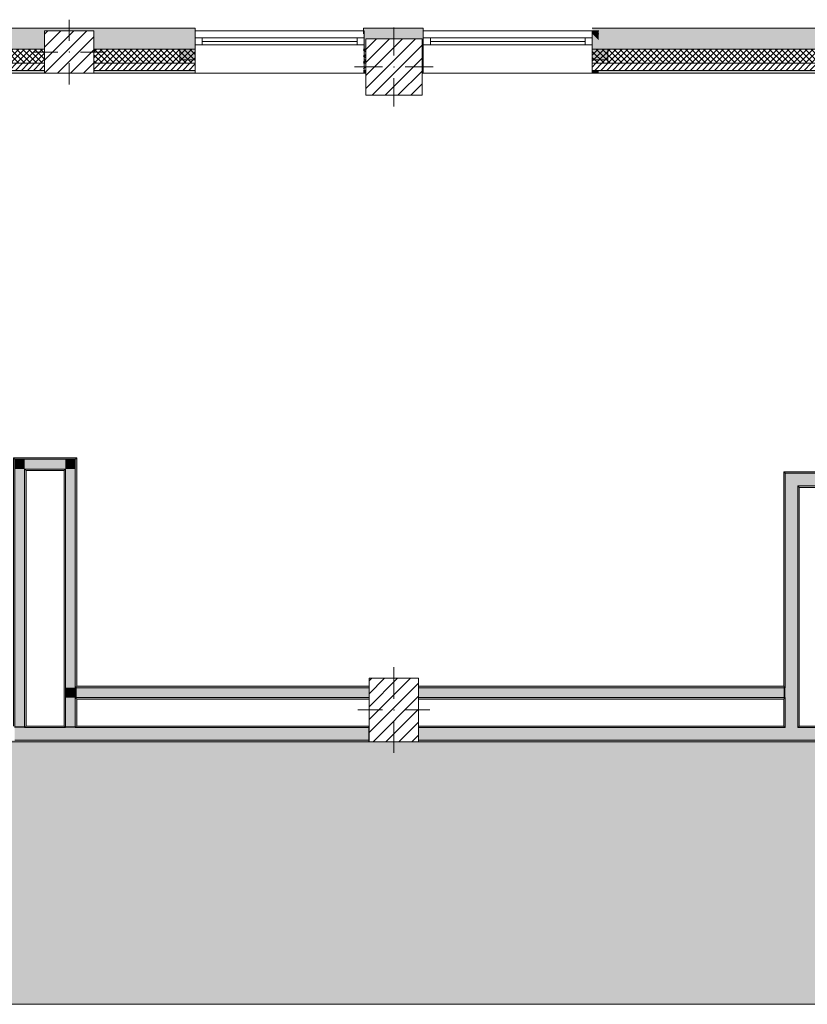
# Model space of a CAD drawing. Header units: millimetres. Extents: x -40968 to 11883, y -18948 to 4746.
# Tile 4 of 29: x -21708 to -16114, y -18948 to -11960. Entities that reach past the tile are written whole.
import ezdxf

# ---------------------------------------------------------------- set-up
doc = ezdxf.new("R2010")
doc.units = ezdxf.units.MM
doc.header["$MEASUREMENT"] = 0
doc.linetypes.add('Wipeout_Contour', pattern=[1000, 0, -1000])
for name, color, linetype in [('10_ESTR_Pilars', 7, 'Continuous'), ('12_FAÇ_Façana', 7, 'Continuous'), ('14_PAV_Paviment existent', 7, 'Continuous'), ('Ventanas Archicad', 7, 'Continuous')]:
    doc.layers.add(name, color=color, linetype=linetype)
for name, color, linetype, lineweight in [('10_ESTR_Pilars_Pluma_Nº__20', 1, 'Continuous', 5), ('10_ESTR_Pilars_Pluma_Nº__28', 7, 'Continuous', 20), ('10_ESTR_Pilars_Pluma_Nº__42', 8, 'Continuous', 25), ('12_FAÇ_Façana_Pluma_Nº__2', 8, 'Continuous', 5), ('12_FAÇ_Façana_Pluma_Nº__7', 7, 'Continuous', 5), ('14_PAV_Paviment existent_Pluma_Nº__89', 7, 'Continuous', 5), ('Ventanas Archicad_Pluma_Nº__7', 7, 'Continuous', 5)]:
    doc.layers.add(name, color=color, linetype=linetype, lineweight=lineweight)
for name, color, linetype, lineweight, true_color in [('12_FAÇ_Façana_Pluma_Nº__102', 7, 'Continuous', 5, 0xcccccc), ('12_FAÇ_Façana_Pluma_Nº__174', 7, 'Continuous', 13, 0xe4ad2c), ('12_FAÇ_Façana_Pluma_Nº__176', 7, 'Continuous', 15, 0x93a0c6), ('12_FAÇ_Façana_Pluma_Nº__43', 7, 'Continuous', 5, 0xa4a4a6), ('14_PAV_Paviment existent_Pluma_Nº__102', 7, 'Continuous', 5, 0xcccccc), ('Ventanas Archicad_Pluma_Nº__23', 7, 'Continuous', 5, 0xa4a4a6), ('Ventanas Archicad_Pluma_Nº__3', 7, 'Continuous', 5, 0xa4a4a4), ('Ventanas Archicad_Pluma_Nº__43', 7, 'Continuous', 5, 0xa4a4a6)]:
    doc.layers.add(name, color=color, linetype=linetype, lineweight=lineweight, true_color=true_color)
pattern_1 = [(45, (0, 0), (-21.213203, 21.213203), [])]
pattern_2 = [(45, (0, 0), (-21.213203, 21.213203), []), (135, (0, 0), (21.213203, 21.213203), [])]
pattern_3 = [(0, (0, 0), (0, 75), [0, -75])]
pattern_4 = [(45, (0, 0), (-45.96194, 45.96194), [])]

# ---------------------------------------------------------------- blocks, each defined once
blk = doc.blocks.new('Forjado_2_1', base_point=(7463.4, -18947.9))
at = {"layer": '14_PAV_Paviment existent_Pluma_Nº__102', "linetype": 'Continuous', "lineweight": 0, "true_color": 0x333333}
blk.add_hatch(color=250, dxfattribs=at).paths.add_polyline_path([(7463.4, -18947.9), (7463.4, -17084), (-28136.2, -17084), (-28146.1, -18947.9)])
at = {"layer": '14_PAV_Paviment existent_Pluma_Nº__89', "color": 7, "linetype": 'Continuous', "lineweight": 5, "flags": 128}
blk.add_lwpolyline([(7463.4, -18947.9), (-28146.1, -18947.9), (-28136.2, -17084), (7463.4, -17084)], close=True, dxfattribs=at)
blk = doc.blocks.new('Muro_25_1', base_point=(-14286.1, -12339))
at = {"layer": '12_FAÇ_Façana_Pluma_Nº__102', "linetype": 'Continuous', "lineweight": 0, "true_color": 0xe5e5e5}
for points in [[(-15706.1, -12019), (-17641.1, -12019), (-17641.1, -12169), (-15706.1, -12169)], [(-15706.1, -12169), (-15616.1, -12169), (-15616.1, -12019), (-15706.1, -12019)], [(-15616.1, -12169), (-14286.1, -12169), (-14286.1, -12019), (-15616.1, -12019)]]:
    blk.add_hatch(color=254, dxfattribs=at).paths.add_polyline_path(points)
at = {"layer": '12_FAÇ_Façana_Pluma_Nº__174', "linetype": 'Continuous', "lineweight": 13, "true_color": 0xe4ad2c}
h = blk.add_hatch(dxfattribs=at)
h.set_pattern_fill('SATE_Aislamiento_0001', color=42, style=0, pattern_type=2)
h.set_pattern_definition(pattern_2)
h.paths.add_polyline_path([(-15706.1, -12169), (-17641.1, -12169), (-17641.1, -12269), (-15706.1, -12269)])
h = blk.add_hatch(dxfattribs=at)
h.set_pattern_fill('SATE_Aislamiento_0001', color=42, style=0, pattern_type=2)
h.set_pattern_definition(pattern_2)
h.paths.add_polyline_path([(-15616.1, -12269), (-14286.1, -12269), (-14286.1, -12169), (-15616.1, -12169)])
at = {"layer": '12_FAÇ_Façana_Pluma_Nº__176', "linetype": 'Continuous', "lineweight": 0, "true_color": 0x495063}
for points in [[(-15716.1, -12319), (-17641.1, -12319), (-17641.1, -12339), (-15716.1, -12339)], [(-15716.1, -12339), (-15706.1, -12339), (-15706.1, -12319), (-15716.1, -12319)], [(-15616.1, -12339), (-15606.1, -12339), (-15606.1, -12319), (-15616.1, -12319)], [(-15606.1, -12339), (-14286.1, -12339), (-14286.1, -12319), (-15606.1, -12319)]]:
    blk.add_hatch(color=251, dxfattribs=at).paths.add_polyline_path(points)
at = {"layer": '12_FAÇ_Façana_Pluma_Nº__2', "linetype": 'Continuous', "lineweight": 5}
h = blk.add_hatch(dxfattribs=at)
h.set_pattern_fill('Ceramic_0001', color=8, style=0, pattern_type=2)
h.set_pattern_definition(pattern_1)
h.paths.add_polyline_path([(-15706.1, -12269), (-17641.1, -12269), (-17641.1, -12319), (-15706.1, -12319)])
h = blk.add_hatch(dxfattribs=at)
h.set_pattern_fill('Ceramic_0001', color=8, style=0, pattern_type=2)
h.set_pattern_definition(pattern_1)
h.paths.add_polyline_path([(-15616.1, -12319), (-14286.1, -12319), (-14286.1, -12269), (-15616.1, -12269)])
at = {"layer": '12_FAÇ_Façana_Pluma_Nº__7', "color": 7, "linetype": 'Continuous', "lineweight": 5}
for p, q in [((-17641.1, -12169), (-15706.1, -12169)), ((-15706.1, -12169), (-15706.1, -12269)), ((-15616.1, -12269), (-15616.1, -12169)), ((-15616.1, -12169), (-14286.1, -12169)), ((-17641.1, -12269), (-15706.1, -12269)), ((-15706.1, -12269), (-15706.1, -12319)), ((-15616.1, -12319), (-15616.1, -12269)), ((-15616.1, -12269), (-14286.1, -12269)), ((-17641.1, -12319), (-15706.1, -12319)), ((-15706.1, -12319), (-15706.1, -12339)), ((-15616.1, -12339), (-15616.1, -12319)), ((-15616.1, -12319), (-14286.1, -12319))]:
    blk.add_line(p, q, dxfattribs=at)
at = {"layer": '12_FAÇ_Façana_Pluma_Nº__7', "color": 7, "linetype": 'Continuous', "lineweight": 5, "flags": 128}
for points in [[(-14286.1, -12019), (-17641.1, -12019)], [(-14286.1, -12059), (-14286.1, -12019)], [(-17641.1, -12339), (-15716.1, -12339)], [(-15606.1, -12339), (-14286.1, -12339)]]:
    blk.add_lwpolyline(points, dxfattribs=at)
blk = doc.blocks.new('Muro_28_1', base_point=(-18841.1, -12339))
at = {"layer": '12_FAÇ_Façana_Pluma_Nº__102', "linetype": 'Continuous', "lineweight": 0, "true_color": 0xe5e5e5}
blk.add_hatch(color=254, dxfattribs=at).paths.add_polyline_path([(-19266.1, -12019), (-19266.1, -12169), (-19250.4, -12169), (-19250.4, -12094.6), (-18850.4, -12094.6), (-18850.4, -12169), (-18841.1, -12169), (-18841.1, -12019)])
at = {"layer": '12_FAÇ_Façana_Pluma_Nº__174', "linetype": 'Continuous', "lineweight": 13, "true_color": 0xe4ad2c}
h = blk.add_hatch(dxfattribs=at)
h.set_pattern_fill('SATE_Aislamiento_0001', color=42, style=0, pattern_type=2)
h.set_pattern_definition(pattern_2)
h.paths.add_polyline_path([(-19266.1, -12269), (-19250.4, -12269), (-19250.4, -12169), (-19266.1, -12169)])
h = blk.add_hatch(dxfattribs=at)
h.set_pattern_fill('SATE_Aislamiento_0001', color=42, style=0, pattern_type=2)
h.set_pattern_definition(pattern_2)
h.paths.add_polyline_path([(-18850.4, -12269), (-18841.1, -12269), (-18841.1, -12169), (-18850.4, -12169)])
at = {"layer": '12_FAÇ_Façana_Pluma_Nº__176', "linetype": 'Continuous', "lineweight": 0, "true_color": 0x495063}
for points in [[(-19266.1, -12339), (-19250.4, -12339), (-19250.4, -12319), (-19266.1, -12319)], [(-18850.4, -12339), (-18841.1, -12339), (-18841.1, -12319), (-18850.4, -12319)]]:
    blk.add_hatch(color=251, dxfattribs=at).paths.add_polyline_path(points)
at = {"layer": '12_FAÇ_Façana_Pluma_Nº__2', "linetype": 'Continuous', "lineweight": 5}
h = blk.add_hatch(dxfattribs=at)
h.set_pattern_fill('Ceramic_0001', color=8, style=0, pattern_type=2)
h.set_pattern_definition(pattern_1)
h.paths.add_polyline_path([(-19266.1, -12319), (-19250.4, -12319), (-19250.4, -12269), (-19266.1, -12269)])
h = blk.add_hatch(dxfattribs=at)
h.set_pattern_fill('Ceramic_0001', color=8, style=0, pattern_type=2)
h.set_pattern_definition(pattern_1)
h.paths.add_polyline_path([(-18850.4, -12319), (-18841.1, -12319), (-18841.1, -12269), (-18850.4, -12269)])
at = {"layer": '12_FAÇ_Façana_Pluma_Nº__7', "color": 7, "linetype": 'Continuous', "lineweight": 5}
for p, q in [((-19266.1, -12169), (-19250.4, -12169)), ((-18850.4, -12169), (-18841.1, -12169)), ((-19266.1, -12269), (-19250.4, -12269)), ((-18850.4, -12269), (-18841.1, -12269)), ((-19266.1, -12319), (-19250.4, -12319)), ((-18850.4, -12319), (-18841.1, -12319))]:
    blk.add_line(p, q, dxfattribs=at)
at = {"layer": '12_FAÇ_Façana_Pluma_Nº__7', "color": 7, "linetype": 'Continuous', "lineweight": 5, "flags": 128}
for points in [[(-18841.1, -12019), (-19266.1, -12019)], [(-19266.1, -12019), (-19266.1, -12059)], [(-18841.1, -12339), (-18841.1, -12019)], [(-19266.1, -12339), (-19250.4, -12339)], [(-18850.4, -12339), (-18841.1, -12339)]]:
    blk.add_lwpolyline(points, dxfattribs=at)
blk = doc.blocks.new('Muro_29_1', base_point=(-20461.1, -12339))
at = {"layer": '12_FAÇ_Façana_Pluma_Nº__102', "linetype": 'Continuous', "lineweight": 0, "true_color": 0xe5e5e5}
blk.add_hatch(color=254, dxfattribs=at).paths.add_polyline_path([(-22076.1, -12019), (-22076.1, -12169), (-21531.2, -12169), (-21531.2, -12039.6), (-21181.2, -12039.6), (-21181.2, -12169), (-20461.1, -12169), (-20461.1, -12019)])
at = {"layer": '12_FAÇ_Façana_Pluma_Nº__174', "linetype": 'Continuous', "lineweight": 13, "true_color": 0xe4ad2c}
h = blk.add_hatch(dxfattribs=at)
h.set_pattern_fill('SATE_Aislamiento_0001', color=42, style=0, pattern_type=2)
h.set_pattern_definition(pattern_2)
h.paths.add_polyline_path([(-22076.1, -12269), (-21531.2, -12269), (-21531.2, -12169), (-22076.1, -12169)])
h = blk.add_hatch(dxfattribs=at)
h.set_pattern_fill('SATE_Aislamiento_0001', color=42, style=0, pattern_type=2)
h.set_pattern_definition(pattern_2)
h.paths.add_polyline_path([(-21181.2, -12269), (-20461.1, -12269), (-20461.1, -12169), (-21181.2, -12169)])
at = {"layer": '12_FAÇ_Façana_Pluma_Nº__176', "linetype": 'Continuous', "lineweight": 0, "true_color": 0x495063}
for points in [[(-21531.2, -12319), (-22076.1, -12319), (-22076.1, -12339), (-21531.2, -12339)], [(-20461.1, -12319), (-21181.2, -12319), (-21181.2, -12339), (-20461.1, -12339)]]:
    blk.add_hatch(color=251, dxfattribs=at).paths.add_polyline_path(points)
at = {"layer": '12_FAÇ_Façana_Pluma_Nº__2', "linetype": 'Continuous', "lineweight": 5}
h = blk.add_hatch(dxfattribs=at)
h.set_pattern_fill('Ceramic_0001', color=8, style=0, pattern_type=2)
h.set_pattern_definition(pattern_1)
h.paths.add_polyline_path([(-22076.1, -12319), (-21531.2, -12319), (-21531.2, -12269), (-22076.1, -12269)])
h = blk.add_hatch(dxfattribs=at)
h.set_pattern_fill('Ceramic_0001', color=8, style=0, pattern_type=2)
h.set_pattern_definition(pattern_1)
h.paths.add_polyline_path([(-21181.2, -12319), (-20461.1, -12319), (-20461.1, -12269), (-21181.2, -12269)])
at = {"layer": '12_FAÇ_Façana_Pluma_Nº__7', "color": 7, "linetype": 'Continuous', "lineweight": 5}
for p, q in [((-22076.1, -12169), (-21531.2, -12169)), ((-21181.2, -12169), (-20461.1, -12169)), ((-22076.1, -12269), (-21531.2, -12269)), ((-21181.2, -12269), (-20461.1, -12269)), ((-22076.1, -12319), (-21531.2, -12319)), ((-21181.2, -12319), (-20461.1, -12319))]:
    blk.add_line(p, q, dxfattribs=at)
at = {"layer": '12_FAÇ_Façana_Pluma_Nº__7', "color": 7, "linetype": 'Continuous', "lineweight": 5, "flags": 128}
for points in [[(-20461.1, -12019), (-22076.1, -12019)], [(-22076.1, -12019), (-22076.1, -12059)], [(-20461.1, -12059), (-20461.1, -12019)], [(-22076.1, -12339), (-21531.2, -12339)], [(-21181.2, -12339), (-20461.1, -12339)]]:
    blk.add_lwpolyline(points, dxfattribs=at)
blk = doc.blocks.new('Ventana Vertical Multi-Faja 27_9')
at = {"layer": 'Ventanas Archicad_Pluma_Nº__23', "color": 253, "linetype": 'Continuous', "lineweight": 5, "true_color": 0xa4a4a6}
for p, q in [((-600, 0), (-550, 0)), ((-550, 0), (-550, -50)), ((550, -50), (550, 0)), ((550, 0), (600, 0)), ((-550, -50), (-600, -50)), ((600, -50), (550, -50))]:
    blk.add_line(p, q, dxfattribs=at)
at = {"layer": 'Ventanas Archicad_Pluma_Nº__3', "color": 253, "linetype": 'Continuous', "lineweight": 5, "true_color": 0xa4a4a4}
for p, q in [((-600, 50), (600, 50)), ((-550, 0), (550, 0)), ((-550, -25), (550, -25)), ((550, -50), (-550, -50)), ((-600, -250), (600, -250))]:
    blk.add_line(p, q, dxfattribs=at)
at = {"layer": 'Ventanas Archicad_Pluma_Nº__43', "color": 253, "linetype": 'Continuous', "lineweight": 5, "true_color": 0xa4a4a6}
for p, q in [((-600, -180), (-600, -155)), ((600, -180), (600, -155))]:
    blk.add_line(p, q, dxfattribs=at)
at = {"layer": 'Ventanas Archicad_Pluma_Nº__7', "color": 7, "linetype": 'Continuous', "lineweight": 5}
for p, q in [((-600, 50), (-600, 30)), ((-600, 30), (-600, 0)), ((-600, 30), (-600, 0)), ((-600, 0), (-600, -50)), ((-600, 0), (-600, -50)), ((-600, 0), (-600, -50)), ((-600, 0), (-600, -50)), ((600, 50), (600, 30)), ((600, 30), (600, 0)), ((600, 30), (600, 0)), ((600, 0), (600, -50)), ((600, 0), (600, -50)), ((600, 0), (600, -50)), ((600, 0), (600, -50)), ((-600, -50), (-600, -80)), ((-600, -50), (-600, -80)), ((600, -50), (600, -80)), ((600, -50), (600, -80)), ((-600, -80), (-600, -155)), ((-600, -80), (-600, -155)), ((600, -80), (600, -155)), ((600, -80), (600, -155)), ((-600, -180), (-600, -230)), ((600, -180), (600, -230)), ((-600, -230), (-600, -250)), ((600, -230), (600, -250))]:
    blk.add_line(p, q, dxfattribs=at)
blk = doc.blocks.new('Muro_30_1', base_point=(-19266.1, -12339))
at = {"layer": '12_FAÇ_Façana', "linetype": 'Continuous', "lineweight": 0, "true_color": 0x000000}
h = blk.add_hatch(dxfattribs=at)
h.set_pattern_fill('Yeso_0001', color=18, style=0, pattern_type=2)
h.set_pattern_definition(pattern_3)
h.paths.add_polyline_path([(-20461.1, -12269), (-20461.1, -12244), (-20571.1, -12244), (-20571.1, -12269)])
h = blk.add_hatch(dxfattribs=at)
h.set_pattern_fill('Yeso_0001', color=18, style=0, pattern_type=2)
h.set_pattern_definition(pattern_3)
h.paths.add_polyline_path([(-19261.1, -12269), (-19151.1, -12269), (-19151.1, -12244), (-19261.1, -12244)])
at = {"layer": '12_FAÇ_Façana_Pluma_Nº__102', "linetype": 'Continuous', "lineweight": 0, "true_color": 0xe5e5e5}
for points in [[(-20571.1, -12169), (-20571.1, -12244), (-20461.1, -12244), (-20461.1, -12059)], [(-19151.1, -12169), (-19261.1, -12059), (-19261.1, -12244), (-19151.1, -12244)]]:
    blk.add_hatch(color=254, dxfattribs=at).paths.add_polyline_path(points)
at = {"layer": '12_FAÇ_Façana_Pluma_Nº__43', "color": 253, "linetype": 'Continuous', "lineweight": 5, "true_color": 0xa4a4a6}
for p, q in [((-20571.1, -12244), (-20571.1, -12269)), ((-20461.1, -12244), (-20571.1, -12244)), ((-20571.1, -12269), (-20461.1, -12269)), ((-20461.1, -12269), (-20461.1, -12244)), ((-19261.1, -12269), (-19261.1, -12244)), ((-19261.1, -12244), (-19151.1, -12244)), ((-19151.1, -12269), (-19261.1, -12269)), ((-19151.1, -12244), (-19151.1, -12269))]:
    blk.add_line(p, q, dxfattribs=at)
at = {"layer": '12_FAÇ_Façana_Pluma_Nº__7', "color": 7, "linetype": 'Continuous', "lineweight": 5}
for p, q in [((-20461.1, -12039), (-20461.1, -12059)), ((-20461.1, -12059), (-20461.1, -12089)), ((-20461.1, -12059), (-20461.1, -12089)), ((-20461.1, -12089), (-20461.1, -12139)), ((-20461.1, -12089), (-20461.1, -12139)), ((-19261.1, -12039), (-19261.1, -12059)), ((-19261.1, -12059), (-19261.1, -12089)), ((-19261.1, -12059), (-19261.1, -12089)), ((-19261.1, -12089), (-19261.1, -12139)), ((-19261.1, -12089), (-19261.1, -12139)), ((-20461.1, -12139), (-20461.1, -12169)), ((-20461.1, -12139), (-20461.1, -12169)), ((-19261.1, -12139), (-19261.1, -12169)), ((-19261.1, -12139), (-19261.1, -12169)), ((-20571.1, -12169), (-20571.1, -12244)), ((-20461.1, -12169), (-20461.1, -12244)), ((-20461.1, -12169), (-20461.1, -12244)), ((-19261.1, -12169), (-19261.1, -12244)), ((-19261.1, -12169), (-19261.1, -12244)), ((-19151.1, -12169), (-19151.1, -12244)), ((-20461.1, -12269), (-20461.1, -12319)), ((-19261.1, -12269), (-19261.1, -12319)), ((-20461.1, -12319), (-20461.1, -12339)), ((-19261.1, -12319), (-19261.1, -12339))]:
    blk.add_line(p, q, dxfattribs=at)
at = {"layer": 'Ventanas Archicad', "color": 253, "linetype": 'Continuous', "lineweight": 5, "true_color": 0xa4a4a6, "zscale": 1000}
blk.add_blockref('Ventana Vertical Multi-Faja 27_9', (-19861.1, -12089), dxfattribs=at)
blk = doc.blocks.new('Muro_31_1', base_point=(-17595.4, -12339))
at = {"layer": '12_FAÇ_Façana', "linetype": 'Continuous', "lineweight": 0, "true_color": 0x000000}
h = blk.add_hatch(dxfattribs=at)
h.set_pattern_fill('Yeso_0001', color=18, style=0, pattern_type=2)
h.set_pattern_definition(pattern_3)
h.paths.add_polyline_path([(-18841.1, -12269), (-18841.1, -12244), (-18951.1, -12244), (-18951.1, -12269)])
h = blk.add_hatch(dxfattribs=at)
h.set_pattern_fill('Yeso_0001', color=18, style=0, pattern_type=2)
h.set_pattern_definition(pattern_3)
h.paths.add_polyline_path([(-17641.1, -12269), (-17531.1, -12269), (-17531.1, -12244), (-17641.1, -12244)])
at = {"layer": '12_FAÇ_Façana_Pluma_Nº__102', "linetype": 'Continuous', "lineweight": 0, "true_color": 0xe5e5e5}
for points in [[(-18951.1, -12169), (-18951.1, -12244), (-18841.1, -12244), (-18841.1, -12059)], [(-17641.1, -12059), (-17595.4, -12104.7), (-17595.4, -12059)], [(-17531.1, -12169), (-17641.1, -12059), (-17641.1, -12244), (-17531.1, -12244)]]:
    blk.add_hatch(color=254, dxfattribs=at).paths.add_polyline_path(points)
at = {"layer": '12_FAÇ_Façana_Pluma_Nº__176', "linetype": 'Continuous', "lineweight": 0, "true_color": 0x495063}
for points in [[(-17595.4, -12039), (-17641.1, -12039), (-17641.1, -12059), (-17595.4, -12059)], [(-17641.1, -12339), (-17595.4, -12339), (-17595.4, -12319), (-17641.1, -12319)]]:
    blk.add_hatch(color=251, dxfattribs=at).paths.add_polyline_path(points)
at = {"layer": '12_FAÇ_Façana_Pluma_Nº__2', "linetype": 'Continuous', "lineweight": 5}
h = blk.add_hatch(dxfattribs=at)
h.set_pattern_fill('Ceramic_0001', color=8, style=0, pattern_type=2)
h.set_pattern_definition(pattern_1)
h.paths.add_polyline_path([(-17641.1, -12269), (-17641.1, -12319), (-17595.4, -12319), (-17595.4, -12269)])
at = {"layer": '12_FAÇ_Façana_Pluma_Nº__43', "color": 253, "linetype": 'Continuous', "lineweight": 5, "true_color": 0xa4a4a6}
for p, q in [((-18951.1, -12244), (-18951.1, -12269)), ((-18841.1, -12244), (-18951.1, -12244)), ((-18951.1, -12269), (-18841.1, -12269)), ((-18841.1, -12269), (-18841.1, -12244)), ((-17641.1, -12269), (-17641.1, -12244)), ((-17641.1, -12244), (-17531.1, -12244)), ((-17531.1, -12269), (-17641.1, -12269)), ((-17531.1, -12244), (-17531.1, -12269))]:
    blk.add_line(p, q, dxfattribs=at)
at = {"layer": '12_FAÇ_Façana_Pluma_Nº__7', "color": 7, "linetype": 'Continuous', "lineweight": 5}
for p, q in [((-18841.1, -12039), (-18841.1, -12059)), ((-18841.1, -12059), (-18841.1, -12089)), ((-18841.1, -12059), (-18841.1, -12089)), ((-18841.1, -12089), (-18841.1, -12139)), ((-18841.1, -12089), (-18841.1, -12139)), ((-17641.1, -12039), (-17641.1, -12059)), ((-17595.4, -12059), (-17641.1, -12059)), ((-17641.1, -12059), (-17641.1, -12089)), ((-17641.1, -12059), (-17641.1, -12089)), ((-17641.1, -12089), (-17641.1, -12139)), ((-17641.1, -12089), (-17641.1, -12139)), ((-18841.1, -12139), (-18841.1, -12169)), ((-18841.1, -12139), (-18841.1, -12169)), ((-17641.1, -12139), (-17641.1, -12169)), ((-17641.1, -12139), (-17641.1, -12169)), ((-18951.1, -12169), (-18951.1, -12244)), ((-18841.1, -12169), (-18841.1, -12244)), ((-18841.1, -12169), (-18841.1, -12244)), ((-17641.1, -12169), (-17641.1, -12244)), ((-17641.1, -12169), (-17641.1, -12244)), ((-17531.1, -12169), (-17531.1, -12244)), ((-18841.1, -12269), (-18841.1, -12319)), ((-17641.1, -12269), (-17641.1, -12319)), ((-18841.1, -12319), (-18841.1, -12339)), ((-17641.1, -12319), (-17595.4, -12319)), ((-17641.1, -12319), (-17641.1, -12339))]:
    blk.add_line(p, q, dxfattribs=at)
at = {"layer": '12_FAÇ_Façana_Pluma_Nº__7', "color": 7, "linetype": 'Continuous', "lineweight": 5, "flags": 128}
for points in [[(-17595.4, -12039), (-17641.1, -12039)], [(-17641.1, -12339), (-17595.4, -12339)]]:
    blk.add_lwpolyline(points, dxfattribs=at)
at = {"layer": 'Ventanas Archicad', "color": 253, "linetype": 'Continuous', "lineweight": 5, "true_color": 0xa4a4a6, "zscale": 1000}
blk.add_blockref('Ventana Vertical Multi-Faja 27_9', (-18241.1, -12089), dxfattribs=at)
blk = doc.blocks.new('Muro_38_1', base_point=(-33871.9, -17084))
at = {"layer": '12_FAÇ_Façana_Pluma_Nº__102', "linetype": 'Continuous', "lineweight": 0, "true_color": 0xe5e5e5}
for points in [[(-21672.9, -16984), (-21742.9, -16984), (-21742.9, -17074), (-21672.9, -17074)], [(-21382.9, -16984), (-21672.9, -16984), (-21672.9, -17074), (-21382.9, -17074)], [(-21312.9, -16984), (-21382.9, -16984), (-21382.9, -17074), (-21312.9, -17074)], [(-21312.9, -17074), (-19228.6, -17074), (-19228.6, -16984), (-21312.9, -16984)]]:
    blk.add_hatch(color=254, dxfattribs=at).paths.add_polyline_path(points)
at = {"layer": '12_FAÇ_Façana_Pluma_Nº__176', "linetype": 'Continuous', "lineweight": 0, "true_color": 0x495063}
for points in [[(-21662.9, -16974), (-21672.9, -16974), (-21672.9, -16984), (-21662.9, -16984)], [(-21392.9, -16974), (-21662.9, -16974), (-21662.9, -16984), (-21392.9, -16984)], [(-21382.9, -16974), (-21392.9, -16974), (-21392.9, -16984), (-21382.9, -16984)], [(-21302.9, -16974), (-21312.9, -16974), (-21312.9, -16984), (-21302.9, -16984)], [(-21302.9, -16984), (-19228.6, -16984), (-19228.6, -16974), (-21302.9, -16974)], [(-22822.7, -17074), (-22822.7, -17084), (-19228.6, -17084), (-19228.6, -17074)]]:
    blk.add_hatch(color=251, dxfattribs=at).paths.add_polyline_path(points)
at = {"layer": '12_FAÇ_Façana_Pluma_Nº__7', "color": 7, "linetype": 'Continuous', "lineweight": 5}
for p, q in [((-21672.9, -16984), (-21672.9, -16974)), ((-21382.9, -16974), (-21382.9, -16984)), ((-21312.9, -16984), (-21312.9, -16974)), ((-21382.9, -16984), (-21672.9, -16984)), ((-19228.6, -16984), (-21312.9, -16984)), ((-21742.9, -17074), (-21672.9, -17074)), ((-21672.9, -17074), (-21382.9, -17074)), ((-21382.9, -17074), (-21312.9, -17074)), ((-21312.9, -17074), (-19228.6, -17074))]:
    blk.add_line(p, q, dxfattribs=at)
at = {"layer": '12_FAÇ_Façana_Pluma_Nº__7', "color": 7, "linetype": 'Continuous', "lineweight": 5, "flags": 128}
for points in [[(-21392.9, -16974), (-21662.9, -16974)], [(-19228.6, -16974), (-21302.9, -16974)], [(-19228.6, -17084), (-19228.6, -16974)], [(-22822.7, -17084), (-19228.6, -17084)]]:
    blk.add_lwpolyline(points, dxfattribs=at)
blk = doc.blocks.new('Muro_40_1', base_point=(-16281.1, -17084))
at = {"layer": '12_FAÇ_Façana_Pluma_Nº__102', "linetype": 'Continuous', "lineweight": 0, "true_color": 0xe5e5e5}
for points in [[(-16181.1, -15179), (-16271.1, -15179), (-16181.1, -15269)], [(-16271.1, -15269), (-16181.1, -15269), (-16271.1, -15179)], [(-16271.1, -15269), (-16271.1, -16701), (-16181.1, -16701), (-16181.1, -15269)], [(-16271.1, -16701), (-16271.1, -16771), (-16181.1, -16771), (-16181.1, -16701)], [(-16271.1, -16771), (-16271.1, -16974), (-16181.1, -16974), (-16181.1, -16771)], [(-16181.1, -16974), (-16271.1, -16974), (-16271.1, -16984), (-16181.1, -16984)]]:
    blk.add_hatch(color=254, dxfattribs=at).paths.add_polyline_path(points)
at = {"layer": '12_FAÇ_Façana_Pluma_Nº__176', "linetype": 'Continuous', "lineweight": 0, "true_color": 0x495063}
for points in [[(-16271.1, -15169), (-16281.1, -15169), (-16271.1, -15179)], [(-16281.1, -15179), (-16271.1, -15179), (-16281.1, -15169)], [(-16281.1, -15179), (-16281.1, -16691), (-16271.1, -16691), (-16271.1, -15179)], [(-16171.1, -15269), (-16181.1, -15269), (-16171.1, -15279)], [(-16181.1, -15279), (-16171.1, -15279), (-16181.1, -15269)], [(-16181.1, -15279), (-16181.1, -16974), (-16171.1, -16974), (-16171.1, -15279)], [(-16281.1, -16691), (-16281.1, -16701), (-16271.1, -16701), (-16271.1, -16691)], [(-16281.1, -16771), (-16281.1, -16781), (-16271.1, -16781), (-16271.1, -16771)], [(-16281.1, -16781), (-16281.1, -16974), (-16271.1, -16974), (-16271.1, -16781)]]:
    blk.add_hatch(color=251, dxfattribs=at).paths.add_polyline_path(points)
at = {"layer": '12_FAÇ_Façana_Pluma_Nº__7', "color": 7, "linetype": 'Continuous', "lineweight": 5}
for p, q in [((-16181.1, -15179), (-16271.1, -15179)), ((-16271.1, -15179), (-16271.1, -15269)), ((-16271.1, -15269), (-16271.1, -16701)), ((-16171.1, -15269), (-16181.1, -15269)), ((-16181.1, -16701), (-16181.1, -15269)), ((-16271.1, -16701), (-16281.1, -16701)), ((-16181.1, -16771), (-16181.1, -16701)), ((-16281.1, -16771), (-16271.1, -16771)), ((-16271.1, -16771), (-16271.1, -16974)), ((-16181.1, -16974), (-16181.1, -16771)), ((-16271.1, -16974), (-16271.1, -16984)), ((-16181.1, -16984), (-16181.1, -16974))]:
    blk.add_line(p, q, dxfattribs=at)
at = {"layer": '12_FAÇ_Façana_Pluma_Nº__7', "color": 7, "linetype": 'Continuous', "lineweight": 5, "flags": 128}
for points in [[(-16281.1, -15169), (-16271.1, -15169)], [(-16281.1, -15169), (-16281.1, -16691)], [(-16171.1, -16974), (-16171.1, -15279)], [(-16281.1, -16781), (-16281.1, -16974)]]:
    blk.add_lwpolyline(points, dxfattribs=at)
blk = doc.blocks.new('Muro_42_1', base_point=(-18875.4, -17084))
at = {"layer": '12_FAÇ_Façana_Pluma_Nº__102', "linetype": 'Continuous', "lineweight": 0, "true_color": 0xe5e5e5}
for points in [[(-16271.1, -16984), (-18875.4, -16984), (-18875.4, -17074), (-16271.1, -17074)], [(-16181.1, -16984), (-16271.1, -16984), (-16271.1, -17074), (-16181.1, -17074)], [(-15706.1, -16984), (-16181.1, -16984), (-16181.1, -17074), (-15706.1, -17074)]]:
    blk.add_hatch(color=254, dxfattribs=at).paths.add_polyline_path(points)
at = {"layer": '12_FAÇ_Façana_Pluma_Nº__176', "linetype": 'Continuous', "lineweight": 0, "true_color": 0x495063}
for points in [[(-16281.1, -16974), (-18875.4, -16974), (-18875.4, -16984), (-16281.1, -16984)], [(-16271.1, -16974), (-16281.1, -16974), (-16281.1, -16984), (-16271.1, -16984)], [(-16171.1, -16974), (-16181.1, -16974), (-16181.1, -16984), (-16171.1, -16984)], [(-15716.1, -16974), (-16171.1, -16974), (-16171.1, -16984), (-15716.1, -16984)], [(-18875.4, -17084), (-13870.4, -17084), (-13870.4, -17074), (-18875.4, -17074)]]:
    blk.add_hatch(color=251, dxfattribs=at).paths.add_polyline_path(points)
at = {"layer": '12_FAÇ_Façana_Pluma_Nº__7', "color": 7, "linetype": 'Continuous', "lineweight": 5}
for p, q in [((-16271.1, -16974), (-16271.1, -16984)), ((-16181.1, -16984), (-16181.1, -16974)), ((-16271.1, -16984), (-18875.4, -16984)), ((-15706.1, -16984), (-16181.1, -16984)), ((-18875.4, -17074), (-16271.1, -17074)), ((-16271.1, -17074), (-16181.1, -17074)), ((-16181.1, -17074), (-15706.1, -17074))]:
    blk.add_line(p, q, dxfattribs=at)
at = {"layer": '12_FAÇ_Façana_Pluma_Nº__7', "color": 7, "linetype": 'Continuous', "lineweight": 5, "flags": 128}
for points in [[(-16281.1, -16974), (-18875.4, -16974)], [(-15716.1, -16974), (-16171.1, -16974)], [(-18875.4, -17084), (-13870.4, -17084)]]:
    blk.add_lwpolyline(points, dxfattribs=at)
blk = doc.blocks.new('Muro_46_1', base_point=(-15716.1, -15279))
at = {"layer": '12_FAÇ_Façana_Pluma_Nº__102', "linetype": 'Continuous', "lineweight": 0, "true_color": 0xe5e5e5}
for points in [[(-16181.1, -15269), (-15716.1, -15269), (-15716.1, -15179), (-16181.1, -15179)], [(-15716.1, -15179), (-15716.1, -15269), (-15706.1, -15269), (-15706.1, -15179)]]:
    blk.add_hatch(color=254, dxfattribs=at).paths.add_polyline_path(points)
at = {"layer": '12_FAÇ_Façana_Pluma_Nº__176', "linetype": 'Continuous', "lineweight": 0, "true_color": 0x495063}
for points in [[(-16271.1, -15179), (-15716.1, -15179), (-15716.1, -15169), (-16271.1, -15169)], [(-16171.1, -15279), (-15716.1, -15279), (-15716.1, -15269), (-16171.1, -15269)]]:
    blk.add_hatch(color=251, dxfattribs=at).paths.add_polyline_path(points)
at = {"layer": '12_FAÇ_Façana_Pluma_Nº__7', "color": 7, "linetype": 'Continuous', "lineweight": 5}
for p, q in [((-16181.1, -15179), (-16271.1, -15179)), ((-15716.1, -15179), (-16181.1, -15179)), ((-15706.1, -15179), (-15716.1, -15179)), ((-16171.1, -15269), (-16181.1, -15269)), ((-16171.1, -15269), (-15716.1, -15269)), ((-15716.1, -15269), (-15706.1, -15269))]:
    blk.add_line(p, q, dxfattribs=at)
at = {"layer": '12_FAÇ_Façana_Pluma_Nº__7', "color": 7, "linetype": 'Continuous', "lineweight": 5, "flags": 128}
for points in [[(-15716.1, -15169), (-16271.1, -15169)], [(-16171.1, -15279), (-15716.1, -15279)]]:
    blk.add_lwpolyline(points, dxfattribs=at)
blk = doc.blocks.new('Muro_48_1', base_point=(-21302.9, -15069))
at = {"layer": '12_FAÇ_Façana_Pluma_Nº__102', "linetype": 'Continuous', "lineweight": 0, "true_color": 0xe5e5e5}
for points in [[(-21742.9, -15149), (-21672.9, -15149), (-21742.9, -15079)], [(-21672.9, -15079), (-21742.9, -15079), (-21672.9, -15149)], [(-21672.9, -15149), (-21382.9, -15149), (-21382.9, -15079), (-21672.9, -15079)], [(-21382.9, -15149), (-21312.9, -15149), (-21312.9, -15079)], [(-21382.9, -15149), (-21312.9, -15079), (-21382.9, -15079)]]:
    blk.add_hatch(color=254, dxfattribs=at).paths.add_polyline_path(points)
at = {"layer": '12_FAÇ_Façana_Pluma_Nº__176', "linetype": 'Continuous', "lineweight": 0, "true_color": 0x495063}
for points in [[(-21752.9, -15079), (-21742.9, -15079), (-21752.9, -15069)], [(-21742.9, -15069), (-21752.9, -15069), (-21742.9, -15079)], [(-21742.9, -15079), (-21312.9, -15079), (-21312.9, -15069), (-21742.9, -15069)], [(-21312.9, -15079), (-21302.9, -15079), (-21302.9, -15069)], [(-21312.9, -15079), (-21302.9, -15069), (-21312.9, -15069)], [(-21672.9, -15159), (-21662.9, -15159), (-21672.9, -15149)], [(-21662.9, -15149), (-21672.9, -15149), (-21662.9, -15159)], [(-21662.9, -15159), (-21392.9, -15159), (-21392.9, -15149), (-21662.9, -15149)], [(-21392.9, -15159), (-21382.9, -15159), (-21382.9, -15149)], [(-21392.9, -15159), (-21382.9, -15149), (-21392.9, -15149)]]:
    blk.add_hatch(color=251, dxfattribs=at).paths.add_polyline_path(points)
at = {"layer": '12_FAÇ_Façana_Pluma_Nº__7', "color": 7, "linetype": 'Continuous', "lineweight": 5}
for p, q in [((-21742.9, -15079), (-21742.9, -15149)), ((-21672.9, -15079), (-21742.9, -15079)), ((-21382.9, -15079), (-21672.9, -15079)), ((-21312.9, -15079), (-21382.9, -15079)), ((-21312.9, -15149), (-21312.9, -15079)), ((-21672.9, -15149), (-21672.9, -15159)), ((-21672.9, -15149), (-21382.9, -15149)), ((-21382.9, -15159), (-21382.9, -15149))]:
    blk.add_line(p, q, dxfattribs=at)
at = {"layer": '12_FAÇ_Façana_Pluma_Nº__7', "color": 7, "linetype": 'Continuous', "lineweight": 5, "flags": 128}
for points in [[(-21752.9, -15069), (-21752.9, -15079)], [(-21302.9, -15069), (-21752.9, -15069)], [(-21302.9, -15069), (-21302.9, -15079)], [(-21662.9, -15159), (-21392.9, -15159)]]:
    blk.add_lwpolyline(points, dxfattribs=at)
blk = doc.blocks.new('Muro_49_1', base_point=(-21302.9, -17084))
at = {"layer": '12_FAÇ_Façana_Pluma_Nº__102', "linetype": 'Continuous', "lineweight": 0, "true_color": 0xe5e5e5}
for points in [[(-21382.9, -15149), (-21382.9, -16701), (-21312.9, -16701), (-21312.9, -15149)], [(-21382.9, -16701), (-21382.9, -16771), (-21312.9, -16771), (-21312.9, -16701)], [(-21382.9, -16771), (-21382.9, -16974), (-21312.9, -16974), (-21312.9, -16771)], [(-21312.9, -16974), (-21382.9, -16974), (-21382.9, -16984), (-21312.9, -16984)]]:
    blk.add_hatch(color=254, dxfattribs=at).paths.add_polyline_path(points)
at = {"layer": '12_FAÇ_Façana_Pluma_Nº__176', "linetype": 'Continuous', "lineweight": 0, "true_color": 0x495063}
for points in [[(-21312.9, -15079), (-21312.9, -16691), (-21302.9, -16691), (-21302.9, -15079)], [(-21392.9, -15159), (-21392.9, -16974), (-21382.9, -16974), (-21382.9, -15159)], [(-21312.9, -16691), (-21312.9, -16701), (-21302.9, -16701), (-21302.9, -16691)], [(-21312.9, -16771), (-21312.9, -16781), (-21302.9, -16781), (-21302.9, -16771)], [(-21312.9, -16781), (-21312.9, -16974), (-21302.9, -16974), (-21302.9, -16781)]]:
    blk.add_hatch(color=251, dxfattribs=at).paths.add_polyline_path(points)
at = {"layer": '12_FAÇ_Façana_Pluma_Nº__7', "color": 7, "linetype": 'Continuous', "lineweight": 5}
for p, q in [((-21312.9, -15149), (-21312.9, -15079)), ((-21382.9, -15159), (-21382.9, -15149)), ((-21382.9, -15159), (-21382.9, -16701)), ((-21312.9, -16701), (-21312.9, -15149)), ((-21382.9, -16701), (-21382.9, -16771)), ((-21302.9, -16701), (-21312.9, -16701)), ((-21382.9, -16771), (-21382.9, -16974)), ((-21312.9, -16771), (-21302.9, -16771)), ((-21312.9, -16974), (-21312.9, -16771)), ((-21382.9, -16974), (-21382.9, -16984)), ((-21312.9, -16984), (-21312.9, -16974))]:
    blk.add_line(p, q, dxfattribs=at)
at = {"layer": '12_FAÇ_Façana_Pluma_Nº__7', "color": 7, "linetype": 'Continuous', "lineweight": 5, "flags": 128}
for points in [[(-21302.9, -16691), (-21302.9, -15079)], [(-21392.9, -15159), (-21392.9, -16974)], [(-21302.9, -16974), (-21302.9, -16781)]]:
    blk.add_lwpolyline(points, dxfattribs=at)
blk = doc.blocks.new('Muro_50_1', base_point=(-21662.9, -17084))
at = {"layer": '12_FAÇ_Façana_Pluma_Nº__102', "linetype": 'Continuous', "lineweight": 0, "true_color": 0xe5e5e5}
for points in [[(-21742.9, -15149), (-21742.9, -16974), (-21672.9, -16974), (-21672.9, -15149)], [(-21672.9, -16974), (-21742.9, -16974), (-21742.9, -16984), (-21672.9, -16984)]]:
    blk.add_hatch(color=254, dxfattribs=at).paths.add_polyline_path(points)
at = {"layer": '12_FAÇ_Façana_Pluma_Nº__176', "linetype": 'Continuous', "lineweight": 0, "true_color": 0x495063}
for points in [[(-21752.9, -15079), (-21752.9, -16974), (-21742.9, -16974), (-21742.9, -15079)], [(-21672.9, -15159), (-21672.9, -16974), (-21662.9, -16974), (-21662.9, -15159)]]:
    blk.add_hatch(color=251, dxfattribs=at).paths.add_polyline_path(points)
at = {"layer": '12_FAÇ_Façana_Pluma_Nº__7', "color": 7, "linetype": 'Continuous', "lineweight": 5}
for p, q in [((-21742.9, -15079), (-21742.9, -15149)), ((-21742.9, -15149), (-21742.9, -16974)), ((-21672.9, -15149), (-21672.9, -15159)), ((-21672.9, -16974), (-21672.9, -15159)), ((-21742.9, -16974), (-21742.9, -16984)), ((-21672.9, -16984), (-21672.9, -16974))]:
    blk.add_line(p, q, dxfattribs=at)
at = {"layer": '12_FAÇ_Façana_Pluma_Nº__7', "color": 7, "linetype": 'Continuous', "lineweight": 5, "flags": 128}
for points in [[(-21752.9, -15079), (-21752.9, -16974)], [(-21662.9, -16974), (-21662.9, -15159)]]:
    blk.add_lwpolyline(points, dxfattribs=at)
blk = doc.blocks.new('Muro_51_1', base_point=(-16281.1, -16691))
at = {"layer": '12_FAÇ_Façana_Pluma_Nº__102', "linetype": 'Continuous', "lineweight": 0, "true_color": 0xe5e5e5}
for points in [[(-21312.9, -16701), (-21312.9, -16771), (-21302.9, -16771), (-21302.9, -16701)], [(-21302.9, -16701), (-21302.9, -16771), (-19225.4, -16771), (-19225.4, -16701)], [(-18875.4, -16701), (-18875.4, -16771), (-16281.1, -16771), (-16281.1, -16701)], [(-16281.1, -16701), (-16281.1, -16771), (-16271.1, -16771), (-16271.1, -16701)]]:
    blk.add_hatch(color=254, dxfattribs=at).paths.add_polyline_path(points)
at = {"layer": '12_FAÇ_Façana_Pluma_Nº__176', "linetype": 'Continuous', "lineweight": 0, "true_color": 0x495063}
for points in [[(-21302.9, -16691), (-21302.9, -16701), (-19225.4, -16701), (-19225.4, -16691)], [(-18875.4, -16691), (-18875.4, -16701), (-16281.1, -16701), (-16281.1, -16691)], [(-21302.9, -16781), (-19225.4, -16781), (-19225.4, -16771), (-21302.9, -16771)], [(-18875.4, -16781), (-16281.1, -16781), (-16281.1, -16771), (-18875.4, -16771)]]:
    blk.add_hatch(color=251, dxfattribs=at).paths.add_polyline_path(points)
at = {"layer": '12_FAÇ_Façana_Pluma_Nº__7', "color": 7, "linetype": 'Continuous', "lineweight": 5}
for p, q in [((-21302.9, -16701), (-21312.9, -16701)), ((-19225.4, -16701), (-21302.9, -16701)), ((-16281.1, -16701), (-18875.4, -16701)), ((-16271.1, -16701), (-16281.1, -16701)), ((-21312.9, -16771), (-21302.9, -16771)), ((-21302.9, -16771), (-19225.4, -16771)), ((-18875.4, -16771), (-16281.1, -16771)), ((-16281.1, -16771), (-16271.1, -16771))]:
    blk.add_line(p, q, dxfattribs=at)
at = {"layer": '12_FAÇ_Façana_Pluma_Nº__7', "color": 7, "linetype": 'Continuous', "lineweight": 5, "flags": 128}
for points in [[(-19225.4, -16691), (-21302.9, -16691)], [(-16281.1, -16691), (-18875.4, -16691)], [(-21302.9, -16781), (-19225.4, -16781)], [(-18875.4, -16781), (-16281.1, -16781)]]:
    blk.add_lwpolyline(points, dxfattribs=at)
blk = doc.blocks.new('Pilar_18_1', base_point=(-19050.4, -12294.6))
at = {"color": 254, "linetype": 'Wipeout_Contour', "lineweight": 0, "ltscale": 90696.287386}
blk.add_wipeout([(-19250.4, -12494.6), (-18850.4, -12494.6), (-18850.4, -12094.6), (-19250.4, -12094.6)], dxfattribs=at).dxf.layer = '10_ESTR_Pilars'
at = {"layer": '10_ESTR_Pilars_Pluma_Nº__42', "linetype": 'Continuous', "lineweight": 25}
h = blk.add_hatch(dxfattribs=at)
h.set_pattern_fill('00_GCT_trama_45º_e1_400__05', color=8, style=0, pattern_type=2)
h.set_pattern_definition(pattern_4)
h.paths.add_polyline_path([(-19250.4, -12494.6), (-18850.4, -12494.6), (-18850.4, -12094.6), (-19250.4, -12094.6)])
at = {"layer": '10_ESTR_Pilars_Pluma_Nº__20', "color": 1, "linetype": 'Continuous', "lineweight": 5}
for p, q in [((-19050.4, -12214.6), (-19050.4, -12014.6)), ((-19130.4, -12294.6), (-19330.4, -12294.6)), ((-18970.4, -12294.6), (-18770.4, -12294.6)), ((-19050.4, -12374.6), (-19050.4, -12574.6))]:
    blk.add_line(p, q, dxfattribs=at)
blk.add_point((-19050.4, -12294.6), dxfattribs=at)
at = {"layer": '10_ESTR_Pilars_Pluma_Nº__28', "color": 7, "linetype": 'Continuous', "lineweight": 20, "flags": 128}
blk.add_lwpolyline([(-19250.4, -12494.6), (-18850.4, -12494.6), (-18850.4, -12094.6), (-19250.4, -12094.6)], close=True, dxfattribs=at)
blk = doc.blocks.new('Pilar_19_1', base_point=(-21356.2, -12189.3))
at = {"color": 254, "linetype": 'Wipeout_Contour', "lineweight": 0, "ltscale": 98361.821815}
blk.add_wipeout([(-21531.2, -12339), (-21181.2, -12339), (-21181.2, -12039.6), (-21531.2, -12039.6)], dxfattribs=at).dxf.layer = '10_ESTR_Pilars'
at = {"layer": '10_ESTR_Pilars_Pluma_Nº__42', "linetype": 'Continuous', "lineweight": 25}
h = blk.add_hatch(dxfattribs=at)
h.set_pattern_fill('00_GCT_trama_45º_e1_400__05', color=8, style=0, pattern_type=2)
h.set_pattern_definition(pattern_4)
h.paths.add_polyline_path([(-21531.2, -12339), (-21181.2, -12339), (-21181.2, -12039.6), (-21531.2, -12039.6)])
at = {"layer": '10_ESTR_Pilars_Pluma_Nº__20', "color": 1, "linetype": 'Continuous', "lineweight": 5}
for p, q in [((-21356.2, -12109.3), (-21356.2, -11959.6)), ((-21436.2, -12189.3), (-21611.2, -12189.3)), ((-21276.2, -12189.3), (-21101.2, -12189.3)), ((-21356.2, -12269.3), (-21356.2, -12419))]:
    blk.add_line(p, q, dxfattribs=at)
blk.add_point((-21356.2, -12189.3), dxfattribs=at)
at = {"layer": '10_ESTR_Pilars_Pluma_Nº__28', "color": 7, "linetype": 'Continuous', "lineweight": 20, "flags": 128}
blk.add_lwpolyline([(-21531.2, -12339), (-21181.2, -12339), (-21181.2, -12039.6), (-21531.2, -12039.6)], close=True, dxfattribs=at)
blk = doc.blocks.new('Pilar_22_1', base_point=(-19050.4, -16859))
at = {"color": 254, "linetype": 'Wipeout_Contour', "lineweight": 0, "ltscale": 101759.258779}
blk.add_wipeout([(-19225.4, -17084), (-18875.4, -17084), (-18875.4, -16634), (-19225.4, -16634)], dxfattribs=at).dxf.layer = '10_ESTR_Pilars'
at = {"layer": '10_ESTR_Pilars_Pluma_Nº__42', "linetype": 'Continuous', "lineweight": 25}
h = blk.add_hatch(dxfattribs=at)
h.set_pattern_fill('00_GCT_trama_45º_e1_400__05', color=8, style=0, pattern_type=2)
h.set_pattern_definition(pattern_4)
h.paths.add_polyline_path([(-19225.4, -17084), (-18875.4, -17084), (-18875.4, -16634), (-19225.4, -16634)])
at = {"layer": '10_ESTR_Pilars_Pluma_Nº__20', "color": 1, "linetype": 'Continuous', "lineweight": 5}
for p, q in [((-19050.4, -16779), (-19050.4, -16554)), ((-19130.4, -16859), (-19305.4, -16859)), ((-18970.4, -16859), (-18795.4, -16859)), ((-19050.4, -16939), (-19050.4, -17164))]:
    blk.add_line(p, q, dxfattribs=at)
blk.add_point((-19050.4, -16859), dxfattribs=at)
at = {"layer": '10_ESTR_Pilars_Pluma_Nº__28', "color": 7, "linetype": 'Continuous', "lineweight": 20, "flags": 128}
blk.add_lwpolyline([(-19225.4, -17084), (-18875.4, -17084), (-18875.4, -16634), (-19225.4, -16634)], close=True, dxfattribs=at)

msp = doc.modelspace()

# ---------------------------------------------------------------- block references
at = {"layer": '12_FAÇ_Façana', "color": 7, "lineweight": 20}
for name, p in [('Muro_29_1', (-20461.1, -12339)), ('Muro_28_1', (-18841.1, -12339)), ('Muro_25_1', (-14286.1, -12339)), ('Muro_30_1', (-19266.1, -12339)), ('Muro_31_1', (-17595.4, -12339)), ('Muro_48_1', (-21302.9, -15069)), ('Muro_50_1', (-21662.9, -17084)), ('Muro_49_1', (-21302.9, -17084)), ('Muro_40_1', (-16281.1, -17084)), ('Muro_46_1', (-15716.1, -15279)), ('Muro_38_1', (-33871.9, -17084)), ('Muro_42_1', (-18875.4, -17084)), ('Muro_51_1', (-16281.1, -16691))]:
    msp.add_blockref(name, p, dxfattribs=at)
at = {"layer": '14_PAV_Paviment existent', "color": 7, "linetype": 'Continuous', "lineweight": 5}
msp.add_blockref('Forjado_2_1', (7463.4, -18947.9), dxfattribs=at)

# ---------------------------------------------------------------- next in the draw order: block references
at = {"layer": '10_ESTR_Pilars', "color": 7, "lineweight": 20}
for name, p in [('Pilar_19_1', (-21356.2, -12189.3)), ('Pilar_18_1', (-19050.4, -12294.6)), ('Pilar_22_1', (-19050.4, -16859))]:
    msp.add_blockref(name, p, dxfattribs=at)

doc.saveas('drawing.dxf')
